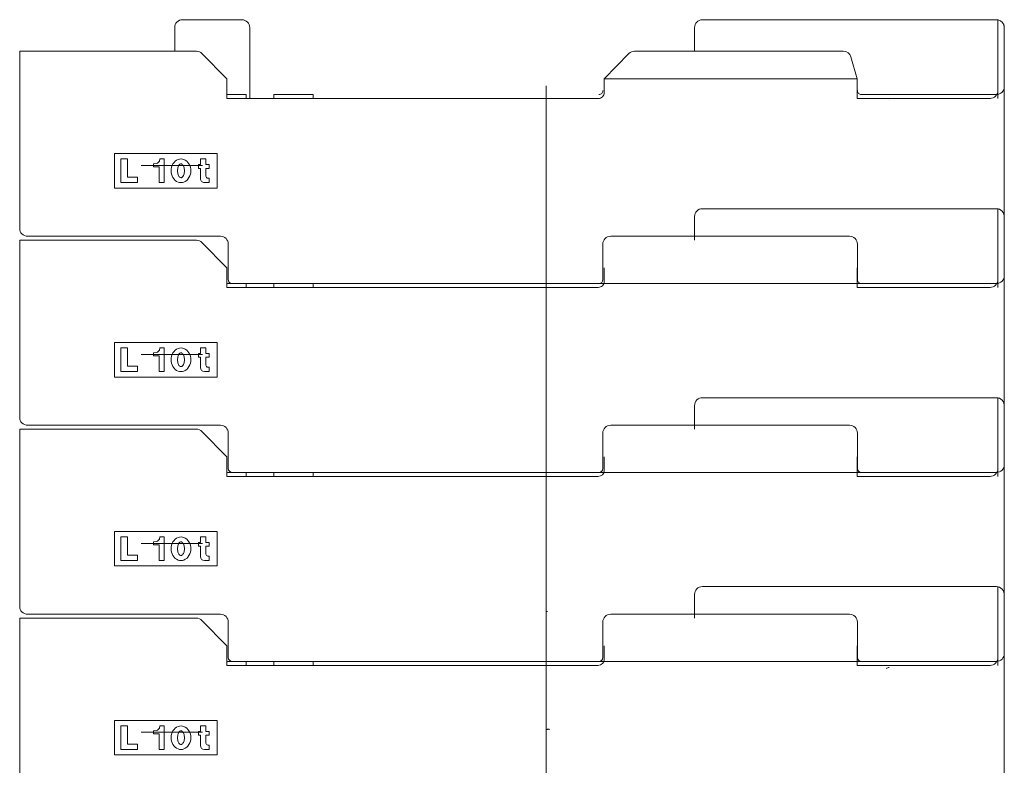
# Model space of a CAD drawing. Extents: x 34350 to 201729, y 12094 to 164960.
# Tile 8 of 70: x 60920 to 63423, y 20864 to 22758. Entities that reach past the tile are written whole.
import ezdxf

# ---------------------------------------------------------------- set-up
doc = ezdxf.new("R2010")
doc.units = 0
doc.header["$LTSCALE"] = 150
doc.header["$MEASUREMENT"] = 0
doc.linetypes.add('CENTER', pattern=[50.5, 30, -9, 2.5, -9])
doc.linetypes.add('HIDDEN', pattern=[12.6, 8.4, -4.2])
doc.layers.add('11', color=251, linetype='Continuous')

# ---------------------------------------------------------------- blocks, each defined once
blk = doc.blocks.new('*G8')
at = {"layer": '11', "color": 251, "linetype": 'Continuous', "lineweight": 9}
for p, q in [((61333.6, 22758.1), (61473.4, 22758.1)), ((61473.4, 22758.1), (61484.4, 22758.1)), ((62655.1, 22758.1), (63386.3, 22758.1)), ((63386.3, 22758.1), (63402.6, 22758.1)), ((63406.3, 22557.8), (63406.3, 22758.1)), ((63406.3, 22758.1), (63406.3, 22557.8)), ((63406.3, 22578.1), (63406.3, 22757.8)), ((61313.7, 22678.1), (61313.7, 22738.1)), ((61504.4, 22738.1), (61504.4, 22558.1)), ((62635.1, 22678.1), (62635.1, 22738.1)), ((63422.6, 22738.1), (63422.6, 22558.1)), ((63422.6, 22738.1), (63422.6, 22538.1)), ((60919.6, 22228.1), (60919.6, 22678.1)), ((60919.6, 22678.1), (60966.5, 22678.1)), ((60966.5, 22678.1), (61368.7, 22678.1)), ((62482.7, 22678.1), (63013.3, 22678.1)), ((61382.9, 22672.2), (61446.6, 22608.1)), ((62405.5, 22608.1), (62468.5, 22672.1)), ((63032.6, 22663.5), (63048.2, 22608.1)), ((61446.6, 22608.1), (61446.6, 22558.1)), ((62405.5, 22608.1), (63048.2, 22608.1)), ((62405.5, 22573.1), (62405.5, 22608.1)), ((63048.2, 22608.1), (63048.2, 22558.1)), ((61495.2, 22568.1), (61446.6, 22568.1)), ((61446.6, 22558.1), (61513, 22558.1)), ((61495.2, 22558.1), (61495.2, 22568.1)), ((61513, 22558.1), (62390.5, 22558.1)), ((61565.6, 22558.1), (61565.6, 22568.1)), ((61565.6, 22568.1), (61665.6, 22568.1)), ((61665.6, 22568.1), (61665.6, 22558.1)), ((63048.2, 22558.1), (63386.3, 22558.1)), ((63402.6, 22568.1), (63059.3, 22568.1)), ((63130.3, 22553.1), (63130.3, 22553.1)), ((63422.6, 22538.1), (63422.6, 22108.1)), ((61160.3, 22330.6), (61160.3, 22418.1)), ((61160.3, 22418.1), (61421.6, 22418.1)), ((61177, 22344.5), (61177, 22404.5)), ((61177, 22404.5), (61193.3, 22404.5)), ((61193.3, 22404.5), (61193.3, 22358.2)), ((61276.1, 22404.5), (61274.7, 22399)), ((61286.9, 22404.5), (61276.1, 22404.5)), ((61286.9, 22344.5), (61286.9, 22404.5)), ((61379.2, 22390.6), (61379.2, 22404.4)), ((61379.2, 22404.4), (61393, 22404.4)), ((61393, 22404.4), (61393, 22390.6)), ((61421.6, 22418.1), (61421.6, 22330.6)), ((61267.2, 22392.9), (61260, 22392.3)), ((61260, 22392.3), (61260, 22384.4)), ((61260, 22384.4), (61274.3, 22384.4)), ((61274.3, 22384.4), (61274.3, 22344.5)), ((61374.2, 22380.6), (61374.2, 22390.6)), ((61374.2, 22390.6), (61379.2, 22390.6)), ((61379.2, 22380.6), (61374.2, 22380.6)), ((61379.2, 22354.4), (61379.2, 22380.6)), ((61393, 22390.6), (61401.7, 22390.6)), ((61401.7, 22380.6), (61393, 22380.6)), ((61393, 22380.6), (61393, 22360.6)), ((61401.7, 22390.6), (61401.7, 22380.6)), ((61193.3, 22358.2), (61219.5, 22358.2)), ((61219.5, 22358.2), (61219.5, 22344.5)), ((61398, 22355.6), (61401.7, 22355.6)), ((61401.7, 22355.6), (61401.7, 22344.4)), ((61421.6, 22330.6), (61160.3, 22330.6)), ((61219.5, 22344.5), (61177, 22344.5)), ((61274.3, 22344.5), (61286.9, 22344.5)), ((61401.7, 22344.4), (61389.2, 22344.4)), ((62655.1, 22278.1), (63386.3, 22278.1)), ((63386.3, 22278.1), (63402.6, 22278.1)), ((63406.3, 22077.8), (63406.3, 22278.1)), ((63406.3, 22278.1), (63406.3, 22077.8)), ((63406.3, 22098.1), (63406.3, 22277.8)), ((62635.1, 22198.1), (62635.1, 22258.1)), ((63422.6, 22258.1), (63422.6, 22078.1)), ((63422.6, 22258.1), (63422.6, 22058.1)), ((61430, 22208.1), (60939.6, 22208.1)), ((63029.3, 22208.1), (62422, 22208.1)), ((60919.6, 21748.1), (60919.6, 22198.1)), ((60919.6, 22198.1), (60966.5, 22198.1)), ((60966.5, 22198.1), (61368.7, 22198.1)), ((61382.9, 22192.2), (61446.6, 22128.1)), ((61450, 22098.1), (61450, 22188.1)), ((62402, 22188.1), (62402, 22098.1)), ((63049.3, 22098.1), (63049.3, 22188.1)), ((61446.6, 22128.1), (61446.6, 22078.1)), ((62405.5, 22093.1), (62405.5, 22128.1)), ((63048.2, 22128.1), (63048.2, 22078.1)), ((61495.2, 22088.1), (61446.6, 22088.1)), ((61446.6, 22078.1), (61513, 22078.1)), ((62392, 22088.1), (61460, 22088.1)), ((61495.2, 22078.1), (61495.2, 22088.1)), ((61513, 22078.1), (62390.5, 22078.1)), ((61565.6, 22078.1), (61565.6, 22088.1)), ((61565.6, 22088.1), (61665.6, 22088.1)), ((61665.6, 22088.1), (61665.6, 22078.1)), ((62392, 22088.1), (63059.3, 22088.1)), ((63048.2, 22078.1), (63386.3, 22078.1)), ((63402.6, 22088.1), (63059.3, 22088.1)), ((63422.6, 22058.1), (63422.6, 21628.1)), ((61160.3, 21850.6), (61160.3, 21938.1)), ((61160.3, 21938.1), (61421.6, 21938.1)), ((61421.6, 21938.1), (61421.6, 21850.6)), ((61177, 21864.5), (61177, 21924.5)), ((61177, 21924.5), (61193.3, 21924.5)), ((61193.3, 21924.5), (61193.3, 21878.2)), ((61267.2, 21912.9), (61260, 21912.3)), ((61260, 21912.3), (61260, 21904.4)), ((61260, 21904.4), (61274.3, 21904.4)), ((61274.3, 21904.4), (61274.3, 21864.5)), ((61276.1, 21924.5), (61274.7, 21919)), ((61286.9, 21924.5), (61276.1, 21924.5)), ((61286.9, 21864.5), (61286.9, 21924.5)), ((61374.2, 21900.6), (61374.2, 21910.6)), ((61374.2, 21910.6), (61379.2, 21910.6)), ((61379.2, 21910.6), (61379.2, 21924.4)), ((61379.2, 21924.4), (61393, 21924.4)), ((61393, 21924.4), (61393, 21910.6)), ((61393, 21910.6), (61401.7, 21910.6)), ((61401.7, 21910.6), (61401.7, 21900.6)), ((61193.3, 21878.2), (61219.5, 21878.2)), ((61219.5, 21878.2), (61219.5, 21864.5)), ((61379.2, 21900.6), (61374.2, 21900.6)), ((61379.2, 21874.4), (61379.2, 21900.6)), ((61401.7, 21900.6), (61393, 21900.6)), ((61393, 21900.6), (61393, 21880.6)), ((61398, 21875.6), (61401.7, 21875.6)), ((61401.7, 21875.6), (61401.7, 21864.4)), ((61421.6, 21850.6), (61160.3, 21850.6)), ((61219.5, 21864.5), (61177, 21864.5)), ((61274.3, 21864.5), (61286.9, 21864.5)), ((61401.7, 21864.4), (61389.2, 21864.4)), ((62635.1, 21718.1), (62635.1, 21778.1)), ((62655.1, 21798.1), (63386.3, 21798.1)), ((63386.3, 21798.1), (63402.6, 21798.1)), ((63406.3, 21597.8), (63406.3, 21798.1)), ((63406.3, 21798.1), (63406.3, 21597.8)), ((63406.3, 21618.1), (63406.3, 21797.8)), ((63422.6, 21778.1), (63422.6, 21598.1)), ((63422.6, 21778.1), (63422.6, 21578.1)), ((61430, 21728.1), (60939.6, 21728.1)), ((63029.3, 21728.1), (62422, 21728.1)), ((60919.6, 21268.1), (60919.6, 21718.1)), ((60919.6, 21718.1), (60966.5, 21718.1)), ((60966.5, 21718.1), (61368.7, 21718.1)), ((61382.9, 21712.2), (61446.6, 21648.1)), ((61450, 21618.1), (61450, 21708.1)), ((62402, 21708.1), (62402, 21618.1)), ((63049.3, 21618.1), (63049.3, 21708.1)), ((61446.6, 21648.1), (61446.6, 21598.1)), ((62405.5, 21613.1), (62405.5, 21648.1)), ((63048.2, 21648.1), (63048.2, 21598.1)), ((61495.2, 21608.1), (61446.6, 21608.1)), ((62392, 21608.1), (61460, 21608.1)), ((61495.2, 21598.1), (61495.2, 21608.1)), ((61565.6, 21598.1), (61565.6, 21608.1)), ((61565.6, 21608.1), (61665.6, 21608.1)), ((61665.6, 21608.1), (61665.6, 21598.1)), ((62392, 21608.1), (63059.3, 21608.1)), ((63402.6, 21608.1), (63059.3, 21608.1)), ((61446.6, 21598.1), (61513, 21598.1)), ((61513, 21598.1), (62390.5, 21598.1)), ((63048.2, 21598.1), (63386.3, 21598.1)), ((63422.6, 21578.1), (63422.6, 21148.1)), ((61160.3, 21370.6), (61160.3, 21458.1)), ((61160.3, 21458.1), (61421.6, 21458.1)), ((61421.6, 21458.1), (61421.6, 21370.6)), ((61177, 21384.4), (61177, 21444.5)), ((61177, 21444.5), (61193.3, 21444.5)), ((61193.3, 21444.5), (61193.3, 21398.2)), ((61267.2, 21432.9), (61260, 21432.3)), ((61260, 21432.3), (61260, 21424.4)), ((61276.1, 21444.5), (61274.7, 21439)), ((61286.9, 21444.5), (61276.1, 21444.5)), ((61286.9, 21384.4), (61286.9, 21444.5)), ((61374.2, 21420.6), (61374.2, 21430.6)), ((61374.2, 21430.6), (61379.2, 21430.6)), ((61379.2, 21430.6), (61379.2, 21444.4)), ((61379.2, 21444.4), (61393, 21444.4)), ((61393, 21444.4), (61393, 21430.6)), ((61393, 21430.6), (61401.7, 21430.6)), ((61401.7, 21430.6), (61401.7, 21420.6)), ((61260, 21424.4), (61274.3, 21424.4)), ((61274.3, 21424.4), (61274.3, 21384.4)), ((61379.2, 21420.6), (61374.2, 21420.6)), ((61379.2, 21394.4), (61379.2, 21420.6)), ((61401.7, 21420.6), (61393, 21420.6)), ((61393, 21420.6), (61393, 21400.6)), ((61219.5, 21384.4), (61177, 21384.4)), ((61193.3, 21398.2), (61219.5, 21398.2)), ((61219.5, 21398.2), (61219.5, 21384.4)), ((61274.3, 21384.4), (61286.9, 21384.4)), ((61401.7, 21384.4), (61389.2, 21384.4)), ((61398, 21395.6), (61401.7, 21395.6)), ((61401.7, 21395.6), (61401.7, 21384.4)), ((61421.6, 21370.6), (61160.3, 21370.6)), ((62655.1, 21318.1), (63386.3, 21318.1)), ((63386.3, 21318.1), (63402.6, 21318.1)), ((63406.3, 21117.8), (63406.3, 21318.1)), ((63406.3, 21318.1), (63406.3, 21117.8)), ((63406.3, 21138.1), (63406.3, 21317.8)), ((62635.1, 21238.1), (62635.1, 21298.1)), ((63422.6, 21298.1), (63422.6, 21118.1)), ((63422.6, 21298.1), (63422.6, 21098.1)), ((60919.6, 20788.1), (60919.6, 21238.1)), ((60919.6, 21238.1), (60966.5, 21238.1)), ((61430, 21248.1), (60939.6, 21248.1)), ((60966.5, 21238.1), (61368.7, 21238.1)), ((61382.9, 21232.2), (61446.6, 21168.1)), ((61450, 21138.1), (61450, 21228.1)), ((62402, 21228.1), (62402, 21138.1)), ((63029.3, 21248.1), (62422, 21248.1)), ((63049.3, 21138.1), (63049.3, 21228.1)), ((61446.6, 21168.1), (61446.6, 21118.1)), ((62405.5, 21133.1), (62405.5, 21168.1)), ((63048.2, 21168.1), (63048.2, 21118.1)), ((61495.2, 21128.1), (61446.6, 21128.1)), ((62392, 21128.1), (61460, 21128.1)), ((61495.2, 21118.1), (61495.2, 21128.1)), ((61565.6, 21118.1), (61565.6, 21128.1)), ((61565.6, 21128.1), (61665.6, 21128.1)), ((61665.6, 21128.1), (61665.6, 21118.1)), ((62392, 21128.1), (63059.3, 21128.1)), ((63402.6, 21128.1), (63059.3, 21128.1)), ((61446.6, 21118.1), (61513, 21118.1)), ((61513, 21118.1), (62390.5, 21118.1)), ((63048.2, 21118.1), (63386.3, 21118.1)), ((63130.3, 21113.1), (63130.3, 21113.1)), ((63422.6, 21098.1), (63422.6, 20668.1)), ((61160.3, 20890.6), (61160.3, 20978.1)), ((61160.3, 20978.1), (61421.6, 20978.1)), ((61421.6, 20978.1), (61421.6, 20890.6)), ((61177, 20904.4), (61177, 20964.4)), ((61177, 20964.4), (61193.3, 20964.4)), ((61193.3, 20964.4), (61193.3, 20918.2)), ((61267.2, 20952.9), (61260, 20952.3)), ((61260, 20952.3), (61260, 20944.4)), ((61276.1, 20964.4), (61274.7, 20959)), ((61286.9, 20964.4), (61276.1, 20964.4)), ((61286.9, 20904.4), (61286.9, 20964.4)), ((61374.2, 20940.6), (61374.2, 20950.6)), ((61374.2, 20950.6), (61379.2, 20950.6)), ((61379.2, 20950.6), (61379.2, 20964.4)), ((61379.2, 20964.4), (61393, 20964.4)), ((61393, 20964.4), (61393, 20950.6)), ((61393, 20950.6), (61401.7, 20950.6)), ((61401.7, 20950.6), (61401.7, 20940.6)), ((61260, 20944.4), (61274.3, 20944.4)), ((61274.3, 20944.4), (61274.3, 20904.4)), ((61379.2, 20940.6), (61374.2, 20940.6)), ((61379.2, 20914.4), (61379.2, 20940.6)), ((61401.7, 20940.6), (61393, 20940.6)), ((61393, 20940.6), (61393, 20920.6)), ((61219.5, 20904.4), (61177, 20904.4)), ((61193.3, 20918.2), (61219.5, 20918.2)), ((61219.5, 20918.2), (61219.5, 20904.4)), ((61274.3, 20904.4), (61286.9, 20904.4)), ((61401.7, 20904.4), (61389.2, 20904.4)), ((61398, 20915.6), (61401.7, 20915.6)), ((61401.7, 20915.6), (61401.7, 20904.4)), ((61421.6, 20890.6), (61160.3, 20890.6))]:
    blk.add_line(p, q, dxfattribs=at)
at = {"layer": '11', "color": 251, "linetype": 'CENTER', "lineweight": 9}
for p, q in [((62258.3, 22589.9), (62258.3, 22052.3)), ((61384.5, 22388.1), (61228.3, 22388.1)), ((62258.3, 22109.9), (62258.3, 21572.3)), ((61384.5, 21908.1), (61228.3, 21908.1)), ((62258.3, 21629.9), (62258.3, 21092.3)), ((61384.5, 21428.1), (61228.3, 21428.1)), ((62258.3, 21149.9), (62258.3, 20612.3)), ((61384.5, 20948.1), (61228.3, 20948.1))]:
    blk.add_line(p, q, dxfattribs=at)
at = {"layer": '11', "color": 251, "linetype": 'HIDDEN', "lineweight": 9}
for p, q in [((62260.4, 21254.1), (62260.4, 21256.1)), ((62260.4, 20954.1), (62260.4, 20956.1)), ((62260.4, 20956.1), (62265.4, 20956.1)), ((62265.4, 20956.1), (62265.4, 20954.1))]:
    blk.add_line(p, q, dxfattribs=at)
at = {"layer": '11', "color": 251, "linetype": 'Continuous', "lineweight": 9}
for points in [[(63422.6, 22558.1), (63422.6, 22538.1)], [(61329.7, 22404.5), (61326, 22404.1), (61322.3, 22403.1), (61318.6, 22401.4), (61315.1, 22398.9), (61312, 22395.7), (61309.3, 22391.9), (61307.2, 22387.7), (61305.8, 22383.3), (61304.9, 22378.8), (61304.7, 22374.4)], [(61354.7, 22374.4), (61354.4, 22378.8), (61353.6, 22383.3), (61352.1, 22387.7), (61350, 22391.9), (61347.3, 22395.7), (61344.2, 22398.9), (61340.7, 22401.4), (61337, 22403.1), (61333.3, 22404.1), (61329.7, 22404.5)], [(61320.9, 22374.4), (61321, 22377), (61321.3, 22379.6), (61321.8, 22382.2), (61322.5, 22384.6), (61323.5, 22386.8), (61324.6, 22388.7), (61325.8, 22390.2), (61327.1, 22391.2), (61328.4, 22391.8), (61329.7, 22392)], [(61329.7, 22392), (61330.9, 22391.8), (61332.2, 22391.2), (61333.5, 22390.2), (61334.7, 22388.7), (61335.9, 22386.8), (61336.8, 22384.6), (61337.5, 22382.2), (61338, 22379.6), (61338.3, 22377), (61338.4, 22374.4)], [(61304.7, 22374.4), (61304.9, 22370.1), (61305.8, 22365.6), (61307.2, 22361.2), (61309.3, 22357), (61312, 22353.2), (61315.1, 22350), (61318.6, 22347.5), (61322.3, 22345.8), (61326, 22344.8), (61329.7, 22344.5)], [(61329.7, 22356.9), (61328.4, 22357.1), (61327.1, 22357.7), (61325.8, 22358.7), (61324.6, 22360.2), (61323.5, 22362), (61322.5, 22364.2), (61321.8, 22366.7), (61321.3, 22369.3), (61321, 22371.9), (61320.9, 22374.4)], [(61329.7, 22344.5), (61333.3, 22344.8), (61337, 22345.8), (61340.7, 22347.5), (61344.2, 22350), (61347.3, 22353.2), (61350, 22357), (61352.1, 22361.2), (61353.6, 22365.6), (61354.4, 22370.1), (61354.7, 22374.4)], [(61338.4, 22374.4), (61338.3, 22371.9), (61338, 22369.3), (61337.5, 22366.7), (61336.8, 22364.2), (61335.9, 22362), (61334.7, 22360.2), (61333.5, 22358.7), (61332.2, 22357.7), (61330.9, 22357.1), (61329.7, 22356.9)], [(63422.6, 22078.1), (63422.6, 22058.1)], [(61329.7, 21924.5), (61326, 21924.1), (61322.3, 21923.1), (61318.6, 21921.4), (61315.1, 21918.9), (61312, 21915.7), (61309.3, 21911.9), (61307.2, 21907.7), (61305.8, 21903.3), (61304.9, 21898.8), (61304.7, 21894.4)], [(61320.9, 21894.4), (61321, 21897), (61321.3, 21899.6), (61321.8, 21902.2), (61322.5, 21904.6), (61323.5, 21906.8), (61324.6, 21908.7), (61325.8, 21910.2), (61327.1, 21911.2), (61328.4, 21911.8), (61329.7, 21912)], [(61354.7, 21894.4), (61354.4, 21898.8), (61353.6, 21903.3), (61352.1, 21907.7), (61350, 21911.9), (61347.3, 21915.7), (61344.2, 21918.9), (61340.7, 21921.4), (61337, 21923.1), (61333.3, 21924.1), (61329.7, 21924.5)], [(61329.7, 21912), (61330.9, 21911.8), (61332.2, 21911.2), (61333.5, 21910.2), (61334.7, 21908.7), (61335.9, 21906.8), (61336.8, 21904.6), (61337.5, 21902.2), (61338, 21899.6), (61338.3, 21897), (61338.4, 21894.4)], [(61304.7, 21894.4), (61304.9, 21890.1), (61305.8, 21885.6), (61307.2, 21881.2), (61309.3, 21877), (61312, 21873.2), (61315.1, 21870), (61318.6, 21867.5), (61322.3, 21865.8), (61326, 21864.8), (61329.7, 21864.5)], [(61329.7, 21876.9), (61328.4, 21877.1), (61327.1, 21877.7), (61325.8, 21878.7), (61324.6, 21880.2), (61323.5, 21882), (61322.5, 21884.2), (61321.8, 21886.7), (61321.3, 21889.3), (61321, 21891.9), (61320.9, 21894.4)], [(61329.7, 21864.5), (61333.3, 21864.8), (61337, 21865.8), (61340.7, 21867.5), (61344.2, 21870), (61347.3, 21873.2), (61350, 21877), (61352.1, 21881.2), (61353.6, 21885.6), (61354.4, 21890.1), (61354.7, 21894.4)], [(61338.4, 21894.4), (61338.3, 21891.9), (61338, 21889.3), (61337.5, 21886.7), (61336.8, 21884.2), (61335.9, 21882), (61334.7, 21880.2), (61333.5, 21878.7), (61332.2, 21877.7), (61330.9, 21877.1), (61329.7, 21876.9)], [(63422.6, 21598.1), (63422.6, 21578.1)], [(61329.7, 21444.5), (61326, 21444.1), (61322.3, 21443.1), (61318.6, 21441.4), (61315.1, 21438.9), (61312, 21435.7), (61309.3, 21431.9), (61307.2, 21427.7), (61305.8, 21423.3), (61304.9, 21418.8), (61304.7, 21414.4)], [(61320.9, 21414.4), (61321, 21417), (61321.3, 21419.6), (61321.8, 21422.2), (61322.5, 21424.6), (61323.5, 21426.8), (61324.6, 21428.7), (61325.8, 21430.2), (61327.1, 21431.2), (61328.4, 21431.8), (61329.7, 21432)], [(61354.7, 21414.4), (61354.4, 21418.8), (61353.6, 21423.3), (61352.1, 21427.7), (61350, 21431.9), (61347.3, 21435.7), (61344.2, 21438.9), (61340.7, 21441.4), (61337, 21443.1), (61333.3, 21444.1), (61329.7, 21444.5)], [(61329.7, 21432), (61330.9, 21431.8), (61332.2, 21431.2), (61333.5, 21430.2), (61334.7, 21428.7), (61335.9, 21426.8), (61336.8, 21424.6), (61337.5, 21422.2), (61338, 21419.6), (61338.3, 21417), (61338.4, 21414.4)], [(61304.7, 21414.4), (61304.9, 21410.1), (61305.8, 21405.6), (61307.2, 21401.2), (61309.3, 21397), (61312, 21393.2), (61315.1, 21390), (61318.6, 21387.5), (61322.3, 21385.8), (61326, 21384.8), (61329.7, 21384.4)], [(61329.7, 21396.9), (61328.4, 21397.1), (61327.1, 21397.7), (61325.8, 21398.7), (61324.6, 21400.2), (61323.5, 21402), (61322.5, 21404.2), (61321.8, 21406.7), (61321.3, 21409.3), (61321, 21411.9), (61320.9, 21414.4)], [(61329.7, 21384.4), (61333.3, 21384.8), (61337, 21385.8), (61340.7, 21387.5), (61344.2, 21390), (61347.3, 21393.2), (61350, 21397), (61352.1, 21401.2), (61353.6, 21405.6), (61354.4, 21410.1), (61354.7, 21414.4)], [(61338.4, 21414.4), (61338.3, 21411.9), (61338, 21409.3), (61337.5, 21406.7), (61336.8, 21404.2), (61335.9, 21402), (61334.7, 21400.2), (61333.5, 21398.7), (61332.2, 21397.7), (61330.9, 21397.1), (61329.7, 21396.9)], [(63422.6, 21118.1), (63422.6, 21098.1)], [(61329.7, 20964.5), (61326, 20964.1), (61322.3, 20963.1), (61318.6, 20961.4), (61315.1, 20958.9), (61312, 20955.7), (61309.3, 20951.9), (61307.2, 20947.7), (61305.8, 20943.3), (61304.9, 20938.8), (61304.7, 20934.4)], [(61320.9, 20934.4), (61321, 20937), (61321.3, 20939.6), (61321.8, 20942.2), (61322.5, 20944.6), (61323.5, 20946.8), (61324.6, 20948.7), (61325.8, 20950.2), (61327.1, 20951.2), (61328.4, 20951.8), (61329.7, 20952)], [(61354.7, 20934.4), (61354.4, 20938.8), (61353.6, 20943.3), (61352.1, 20947.7), (61350, 20951.9), (61347.3, 20955.7), (61344.2, 20958.9), (61340.7, 20961.4), (61337, 20963.1), (61333.3, 20964.1), (61329.7, 20964.5)], [(61329.7, 20952), (61330.9, 20951.8), (61332.2, 20951.2), (61333.5, 20950.2), (61334.7, 20948.7), (61335.9, 20946.8), (61336.8, 20944.6), (61337.5, 20942.2), (61338, 20939.6), (61338.3, 20937), (61338.4, 20934.4)], [(61304.7, 20934.4), (61304.9, 20930.1), (61305.8, 20925.6), (61307.2, 20921.2), (61309.3, 20917), (61312, 20913.2), (61315.1, 20910), (61318.6, 20907.5), (61322.3, 20905.8), (61326, 20904.8), (61329.7, 20904.4)], [(61329.7, 20916.9), (61328.4, 20917.1), (61327.1, 20917.7), (61325.8, 20918.7), (61324.6, 20920.2), (61323.5, 20922), (61322.5, 20924.2), (61321.8, 20926.7), (61321.3, 20929.3), (61321, 20931.9), (61320.9, 20934.4)], [(61329.7, 20904.4), (61333.3, 20904.8), (61337, 20905.8), (61340.7, 20907.5), (61344.2, 20910), (61347.3, 20913.2), (61350, 20917), (61352.1, 20921.2), (61353.6, 20925.6), (61354.4, 20930.1), (61354.7, 20934.4)], [(61338.4, 20934.4), (61338.3, 20931.9), (61338, 20929.3), (61337.5, 20926.7), (61336.8, 20924.2), (61335.9, 20922), (61334.7, 20920.2), (61333.5, 20918.7), (61332.2, 20917.7), (61330.9, 20917.1), (61329.7, 20916.9)]]:
    blk.add_lwpolyline(points, dxfattribs=at)
for centre, radius, start, end in [((61333.6, 22738.1), 20, 90, -179.9738), ((61484.4, 22738.1), 20, 0, 90), ((62655.1, 22738.1), 20, 90, 179.9738), ((63402.6, 22738.1), 20, 0, 89.9825), ((63402.6, 22738.1), 20, 0, 79.2111), ((61368.7, 22658.1), 20, 44.7971, 90.0011), ((62482.7, 22658.1), 20, 90, 135.495), ((63013.3, 22658.1), 20, 15.7322, 89.9655), ((62392, 22578.1), 10, -90, 0.0525), ((63059.3, 22578.1), 10, 180, -89.9475), ((63386.3, 22578.1), 20, -90, 0.0437), ((63402.6, 22588.1), 20, -90, -0.0087), ((62390.5, 22573.1), 15, -90, 0.0233), ((61264.8, 22403.7), 11, -77.449, -24.9901), ((61389.2, 22354.4), 10, 180, -89.9825), ((61398, 22360.6), 5, 180, -90.0699), ((62655.1, 22258.1), 20, 90, 179.9825), ((63402.6, 22258.1), 20, 0, 89.9825), ((63402.6, 22258.1), 20, 0, 79.2353), ((60939.6, 22228.1), 20, 180, -89.9825), ((61430, 22188.1), 20, 0, 89.965), ((62422, 22188.1), 20, 90, 179.9825), ((63029.3, 22188.1), 20, 0, 89.9913), ((61368.7, 22178.1), 20, 44.7971, 90.0011), ((63402.6, 22108.1), 20, -90, 0), ((61460, 22098.1), 10, 180, -89.9475), ((62390.5, 22093.1), 15, -90, 0.0233), ((62392, 22098.1), 10, -90, -0.0175), ((63059.3, 22098.1), 10, 180, -89.9475), ((63386.3, 22098.1), 20, -90, 0), ((61264.8, 21923.7), 11, -77.449, -24.9901), ((61398, 21880.6), 5, 180, -90.0349), ((61389.2, 21874.4), 10, 180, -90.035), ((62655.1, 21778.1), 20, 90, -179.9913), ((63402.6, 21778.1), 20, 0, 89.9825), ((63402.6, 21778.1), 20, 0, 79.2182), ((60939.6, 21748.1), 20, 180, -89.9913), ((61430, 21708.1), 20, 0, 89.9913), ((62422, 21708.1), 20, 90, 180), ((63029.3, 21708.1), 20, 0, 89.9738), ((61368.7, 21698.1), 20, 44.8096, 89.9837), ((63402.6, 21628.1), 20, -90, -0.0087), ((61460, 21618.1), 10, 180, -90.0175), ((62390.5, 21613.1), 15, -90, 0), ((62392, 21618.1), 10, -90, -0.0349), ((63059.3, 21618.1), 10, 180, -90.0175), ((63386.3, 21618.1), 20, -90, 0), ((61264.8, 21443.7), 11, -77.449, -24.9901), ((61398, 21400.6), 5, 180, -90.0349), ((61389.2, 21394.4), 10, 180, -90.035), ((62655.1, 21298.1), 20, 90, 180), ((63402.6, 21298.1), 20, 0, 89.9825), ((63402.6, 21298.1), 20, 0, 79.2182), ((60939.6, 21268.1), 20, 180, -89.9913), ((61368.7, 21218.1), 20, 44.8096, 89.9837), ((61430, 21228.1), 20, 0, 89.9913), ((62422, 21228.1), 20, 90, 179.9825), ((63029.3, 21228.1), 20, 0, 89.9738), ((61460, 21138.1), 10, 180, -90.0175), ((62390.5, 21133.1), 15, -90, 0), ((62392, 21138.1), 10, -90, -0.0175), ((63059.3, 21138.1), 10, 180, -90.0175), ((63386.3, 21138.1), 20, -90, 0), ((63402.6, 21148.1), 20, -90, 0), ((63130.3, 21103.1), 10, 90, 139.1103), ((61264.8, 20963.7), 11, -77.449, -24.9901), ((61389.2, 20914.4), 10, 180, -90.035), ((61398, 20920.6), 5, 180, -90.0699)]:
    blk.add_arc(centre, radius, start, end, dxfattribs=at)

msp = doc.modelspace()

# ---------------------------------------------------------------- block references
at = {"color": 7, "linetype": 'Continuous', "lineweight": 9}
msp.add_blockref('*G8', (0, 0), dxfattribs=at)

doc.saveas('drawing.dxf')
